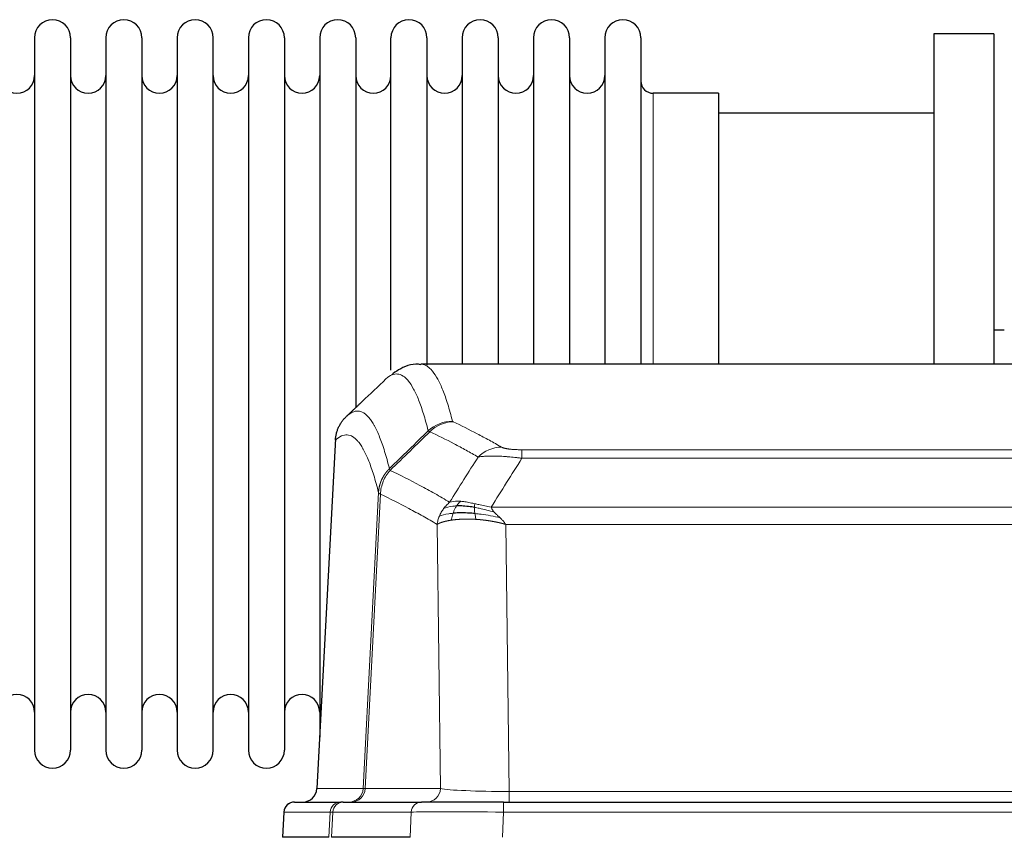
# Model space of a CAD drawing. Header units: inches. Extents: x 0 to 20790, y -12 to 14700.
# Tile 196 of 256: x 6530 to 6809, y 11830 to 12062. Entities that reach past the tile are written whole.
import ezdxf

# ---------------------------------------------------------------- set-up
doc = ezdxf.new("R2010")
doc.units = ezdxf.units.IN
doc.layers.add('1', color=7, linetype='Continuous', true_color=0xffffff)

msp = doc.modelspace()

# ---------------------------------------------------------------- linework, layer by layer
at = {"layer": '1', "color": 2, "linetype": 'Continuous', "lineweight": 25}
for p, q in [((6534.156, 12056.492), (6534.156, 11854.692)), ((6544.356, 12056.492), (6544.356, 11854.692)), ((6554.356, 12056.492), (6554.356, 11854.692)), ((6564.556, 12056.492), (6564.556, 11854.692)), ((6574.556, 12056.492), (6574.556, 11854.692)), ((6584.756, 11854.692), (6584.756, 12056.492)), ((6594.756, 12056.492), (6594.756, 11854.692)), ((6604.956, 12056.492), (6604.956, 11854.692)), ((6614.956, 12056.492), (6614.956, 11955.592)), ((6625.156, 12056.492), (6625.156, 11955.592)), ((6635.156, 11962.313), (6635.156, 12056.492)), ((6645.356, 12056.492), (6645.356, 11963.775)), ((6655.356, 12056.492), (6655.356, 11963.993)), ((6665.556, 12056.492), (6665.556, 11963.993)), ((6675.556, 12056.492), (6675.556, 11963.993)), ((6685.756, 12056.492), (6685.756, 11963.993)), ((6695.756, 12056.492), (6695.756, 11963.993)), ((6705.956, 12056.492), (6705.956, 11963.993)), ((6788.956, 12057.592), (6788.956, 11963.994)), ((6805.956, 12057.592), (6788.956, 12057.592)), ((6805.956, 12057.592), (6805.956, 11963.994)), ((6727.956, 12040.742), (6709.456, 12040.742)), ((6727.956, 12040.742), (6727.956, 11963.988)), ((6788.956, 12035.092), (6727.95, 12035.092)), ((6808.944, 11973.612), (6805.903, 11973.612)), ((6906.309, 11963.987), (6643.602, 11963.987)), ((6614.956, 11955.592), (6614.956, 11858.371)), ((6625.156, 11955.592), (6625.156, 11951.681)), ((6619.454, 11942.967), (6614.18, 11843.775)), ((6607.808, 11839.987), (6620.919, 11839.987)), ((6621.616, 11839.987), (6620.919, 11839.987)), ((6621.616, 11839.987), (6643.79, 11839.987)), ((6667.045, 11839.987), (6643.79, 11839.987)), ((6667.045, 11839.987), (6882.866, 11839.987)), ((6604.798, 11837.146), (6604.417, 11829.987)), ((6617.551, 11829.987), (6604.434, 11829.987)), ((6640.59, 11829.987), (6618.336, 11829.987))]:
    msp.add_line(p, q, dxfattribs=at)
at = {"layer": '1', "color": 110, "linetype": 'Continuous', "lineweight": 13}
for p, q in [((6709.456, 12040.742), (6709.456, 11963.988)), ((6619.44, 11942.473), (6614.192, 11843.778)), ((6672.284, 11939.78), (6877.627, 11939.78)), ((6672.284, 11937.364), (6672.284, 11939.78)), ((6877.627, 11937.364), (6672.284, 11937.364)), ((6627.258, 11843.778), (6631.635, 11927.647)), ((6632.191, 11927.17), (6627.839, 11843.778)), ((6663.553, 11923.534), (6886.358, 11923.534)), ((6649.191, 11843.778), (6648.234, 11918.625)), ((6667.666, 11918.635), (6668.634, 11842.952)), ((6882.245, 11918.635), (6667.666, 11918.635)), ((6614.192, 11843.778), (6627.258, 11843.778)), ((6627.839, 11843.778), (6649.191, 11843.778)), ((6668.634, 11842.952), (6881.277, 11842.952)), ((6668.634, 11839.987), (6668.634, 11842.952)), ((6667.045, 11837.144), (6667.045, 11839.987)), ((6604.814, 11837.144), (6604.434, 11829.987)), ((6617.925, 11837.144), (6604.814, 11837.144)), ((6617.551, 11829.987), (6617.925, 11837.144)), ((6618.709, 11837.144), (6618.336, 11829.987)), ((6640.883, 11837.144), (6618.709, 11837.144)), ((6640.59, 11829.987), (6640.883, 11837.144)), ((6667.045, 11837.144), (6666.752, 11829.987)), ((6882.866, 11837.144), (6667.045, 11837.144))]:
    msp.add_line(p, q, dxfattribs=at)
at = {"layer": '1', "color": 2, "linetype": 'Continuous', "lineweight": 25}
for centre, radius, start, end in [((6539.256, 12056.492), 5.1, 0, 180), ((6559.456, 12056.492), 5.1, 0, 180), ((6579.656, 12056.492), 5.1, 0, 180), ((6599.856, 12056.492), 5.1, 0, 180), ((6620.056, 12056.492), 5.1, 0, 180), ((6640.256, 12056.492), 5.1, 0, 180), ((6660.456, 12056.492), 5.1, 0, 180), ((6680.656, 12056.492), 5.1, 0, 180), ((6700.856, 12056.492), 5.1, 0, 180), ((6529.156, 12045.742), 5, 180, 0), ((6549.356, 12045.742), 5, 180, 0), ((6569.556, 12045.742), 5, 180, 0), ((6589.756, 12045.742), 5, 180, 0), ((6609.956, 12045.742), 5, 180, 0), ((6630.156, 12045.742), 5, 180, 0), ((6650.356, 12045.742), 5, 180, 0), ((6670.556, 12045.742), 5, 180, 0), ((6690.756, 12045.742), 5, 180, 0), ((6709.456, 12044.242), 3.5, 180, 270), ((6529.156, 11865.442), 5, 0, 180), ((6549.356, 11865.442), 5, 0, 180), ((6569.556, 11865.442), 5, 0, 180), ((6589.756, 11865.442), 5, 0, 180), ((6609.956, 11865.442), 5, 0, 180), ((6539.256, 11854.692), 5.1, 180, 0), ((6559.456, 11854.692), 5.1, 180, 0), ((6579.656, 11854.692), 5.1, 180, 0), ((6599.856, 11854.692), 5.1, 180, 0), ((6607.794, 11836.987), 3, 90, 176.80547)]:
    msp.add_arc(centre, radius, start, end, dxfattribs=at)
at = {"layer": '1', "color": 110, "linetype": 'Continuous', "lineweight": 13}
for centre, major_axis, ratio, start_param, end_param in [((6652.589, 11937.931), (-9.695, -2.45), 0.9931439, 4.4664808, 5.2238901), ((6652.776, 11937.77), (-4.281, -9.037), 0.9659395, 3.5975691, 4.3432065), ((6666.437, 11930.624), (-4.97, -8.677), 0.9635717, 3.6779385, 4.4208965), ((6623.266, 11843.987), (0, 4), 0.9993908, 3.1415927, 4.6600291), ((6623.963, 11843.987), (0, 4), 0.9702957, 3.1415927, 4.6600291), ((6647.284, 11843.987), (20.038, 0.208), 0.001459, 3.176361, 3.3855124), ((6645.315, 11843.987), (0, 4), 0.9702957, 3.1415927, 4.6600291), ((6668.554, 11843.987), (-20.002, 0.052), 0.0517476, 0.2535919, 1.5749043), ((6607.808, 11836.987), (0, 3), 0.9993908, 0, 1.5184364), ((6620.919, 11836.987), (0, 3), 0.9993908, 0, 1.5184364), ((6621.616, 11836.987), (0, 3), 0.9702957, 0, 1.5184364), ((6643.79, 11836.987), (0, 3), 0.9702957, 0, 1.5184364), ((6644.937, 11836.987), (-27.029, 0.156), 0.000812, 6.0391365, 6.248288), ((6667.097, 11836.987), (-27.018, 0.123), 0.0058026, 4.7143189, 6.0386286)]:
    msp.add_ellipse(centre, major_axis=major_axis, ratio=ratio, start_param=start_param, end_param=end_param, dxfattribs=at)
at = {"layer": '1', "color": 2, "linetype": 'Continuous', "lineweight": 25}
msp.add_ellipse((6610.2, 11843.987), major_axis=(0, 4), ratio=0.9993908, start_param=3.1415927, end_param=4.6600291, dxfattribs=at)
for points, knots in [([(6643.605, 11963.852), (6643.383, 11963.901), (6641.149, 11964.323), (6637.819, 11962.849), (6635.943, 11961.525), (6635.398, 11960.978)], [0, 0, 0, 0, 0.0680433, 0.6928769, 1, 1, 1, 1]), ([(6619.44, 11942.473), (6619.469, 11943.105), (6619.559, 11943.732), (6619.782, 11944.651), (6619.871, 11944.953), (6620.077, 11945.548), (6620.194, 11945.84), (6620.455, 11946.411), (6620.6, 11946.69), (6620.914, 11947.233), (6621.084, 11947.497), (6621.448, 11948.006), (6621.642, 11948.252), (6622.052, 11948.723), (6622.269, 11948.949), (6622.495, 11949.164)], [0, 0, 0, 0, 0.25, 0.25, 0.375, 0.375, 0.5, 0.5, 0.625, 0.625, 0.75, 0.75, 0.875, 0.875, 1, 1, 1, 1]), ([(6658.953, 11921.702), (6658.664, 11921.729), (6658.378, 11921.753), (6657.244, 11921.835), (6656.421, 11921.87), (6654.856, 11921.889), (6654.115, 11921.873), (6653.197, 11921.821), (6652.973, 11921.805), (6652.755, 11921.787)], [0, 0, 0, 0, 0.125, 0.125, 0.5, 0.5, 0.875, 0.875, 1, 1, 1, 1]), ([(6658.785, 11923.444), (6658.556, 11923.483), (6658.329, 11923.52), (6657.427, 11923.655), (6656.768, 11923.733), (6655.498, 11923.837), (6654.888, 11923.862), (6654.116, 11923.86), (6653.927, 11923.857), (6653.741, 11923.85)], [0, 0, 0, 0, 0.125, 0.125, 0.5, 0.5, 0.875, 0.875, 1, 1, 1, 1])]:
    msp.add_open_spline(points, degree=3, knots=knots, dxfattribs=at)
at = {"layer": '1', "color": 110, "linetype": 'Continuous', "lineweight": 13}
for points, knots in [([(6643.609, 11963.987), (6643.702, 11963.987), (6644.325, 11963.958), (6644.938, 11963.734), (6645.709, 11963.237), (6646.091, 11962.935), (6646.47, 11962.554), (6646.721, 11962.283), (6646.846, 11962.138), (6647.47, 11961.371), (6647.961, 11960.617), (6648.686, 11959.273), (6648.926, 11958.79), (6649.402, 11957.754), (6649.638, 11957.201), (6650.34, 11955.436), (6651.261, 11952.802), (6652.151, 11949.605), (6652.589, 11947.866)], [0, 0, 0, 0, 0.0285171, 0.1904309, 0.1904309, 0.2713878, 0.3118663, 0.3118663, 0.3523447, 0.3523447, 0.5142585, 0.5142585, 0.5952154, 0.5952154, 0.6761724, 0.6761724, 0.8380862, 1, 1, 1, 1]), ([(6645.721, 11945.128), (6645.283, 11946.865), (6644.391, 11950.059), (6643.469, 11952.691), (6642.766, 11954.455), (6642.53, 11955.008), (6642.054, 11956.043), (6641.814, 11956.526), (6641.087, 11957.869), (6640.595, 11958.623), (6639.971, 11959.39), (6639.846, 11959.534), (6639.594, 11959.806), (6639.215, 11960.187), (6638.832, 11960.488), (6638.06, 11960.986), (6637.017, 11961.368), (6635.407, 11961.097), (6634.305, 11960.353), (6633.747, 11959.84)], [0, 0, 0, 0, 0.125, 0.25, 0.25, 0.3125, 0.3125, 0.375, 0.375, 0.5, 0.5, 0.53125, 0.53125, 0.5625, 0.625, 0.625, 0.75, 0.875, 1, 1, 1, 1]), ([(6622.495, 11949.164), (6623.066, 11949.718), (6624.194, 11950.532), (6625.839, 11950.877), (6626.906, 11950.523), (6627.694, 11950.038), (6628.085, 11949.741), (6628.537, 11949.299), (6628.729, 11949.089), (6628.857, 11948.944), (6628.921, 11948.87), (6629.24, 11948.485), (6629.62, 11947.969), (6630.057, 11947.271), (6630.244, 11946.951), (6630.368, 11946.734), (6630.43, 11946.623), (6630.986, 11945.602), (6631.959, 11943.497), (6633.37, 11939.465), (6634.278, 11936.194), (6634.724, 11934.412)], [0, 0, 0, 0, 0.125, 0.25, 0.375, 0.375, 0.4375, 0.46875, 0.484375, 0.484375, 0.5, 0.5, 0.5625, 0.59375, 0.609375, 0.609375, 0.625, 0.625, 0.75, 0.875, 1, 1, 1, 1]), ([(6652.776, 11947.705), (6652.72, 11947.731), (6652.677, 11947.758), (6652.614, 11947.812), (6652.595, 11947.839), (6652.589, 11947.866)], [0, 0, 0, 0, 0.5, 0.5, 1, 1, 1, 1]), ([(6652.776, 11947.705), (6655.061, 11946.618), (6657.343, 11945.476), (6660.758, 11943.682), (6661.896, 11943.071), (6664.168, 11941.821), (6665.303, 11941.182), (6666.437, 11940.53)], [0, 0, 0, 0, 0.5, 0.5, 0.75, 0.75, 1, 1, 1, 1]), ([(6631.635, 11927.647), (6631.19, 11929.426), (6630.284, 11932.694), (6628.877, 11936.726), (6627.907, 11938.834), (6627.353, 11939.856), (6627.291, 11939.968), (6627.167, 11940.186), (6626.981, 11940.506), (6626.545, 11941.206), (6626.166, 11941.725), (6625.848, 11942.111), (6625.784, 11942.186), (6625.656, 11942.332), (6625.465, 11942.543), (6625.014, 11942.989), (6624.624, 11943.289), (6623.838, 11943.78), (6622.775, 11944.144), (6621.134, 11943.818), (6620.009, 11943.019), (6619.44, 11942.473)], [0, 0, 0, 0, 0.125, 0.25, 0.375, 0.375, 0.390625, 0.390625, 0.40625, 0.4375, 0.5, 0.5, 0.515625, 0.515625, 0.53125, 0.5625, 0.625, 0.625, 0.75, 0.875, 1, 1, 1, 1]), ([(6659.857, 11937.705), (6658.722, 11938.358), (6657.585, 11938.997), (6655.31, 11940.248), (6654.171, 11940.86), (6650.752, 11942.656), (6648.468, 11943.799), (6646.18, 11944.888)], [0, 0, 0, 0, 0.25, 0.25, 0.5, 0.5, 1, 1, 1, 1]), ([(6672.284, 11939.78), (6672.102, 11939.78), (6671.919, 11939.781), (6671.555, 11939.786), (6671.376, 11939.789), (6671.02, 11939.798), (6670.845, 11939.804), (6670.498, 11939.818), (6670.327, 11939.826), (6670.116, 11939.838), (6670.074, 11939.841), (6669.99, 11939.846), (6669.866, 11939.854), (6669.745, 11939.862), (6669.506, 11939.88), (6669.198, 11939.906), (6668.911, 11939.936), (6668.738, 11939.957), (6668.703, 11939.961), (6668.635, 11939.969), (6668.602, 11939.973), (6668.502, 11939.986), (6668.437, 11939.995), (6668.247, 11940.022), (6668.128, 11940.041), (6667.901, 11940.08), (6667.794, 11940.1), (6667.591, 11940.141), (6667.496, 11940.162), (6667.383, 11940.189), (6667.36, 11940.194), (6667.317, 11940.205), (6667.295, 11940.211), (6667.231, 11940.227), (6667.19, 11940.239), (6667.072, 11940.272), (6666.998, 11940.295), (6666.861, 11940.341), (6666.798, 11940.364), (6666.621, 11940.434), (6666.521, 11940.482), (6666.437, 11940.53)], [0, 0, 0, 0, 0.0625, 0.0625, 0.125, 0.125, 0.1875, 0.1875, 0.25, 0.25, 0.265625, 0.265625, 0.28125, 0.3125, 0.3125, 0.375, 0.4375, 0.4375, 0.453125, 0.453125, 0.46875, 0.46875, 0.5, 0.5, 0.5625, 0.5625, 0.625, 0.625, 0.6875, 0.6875, 0.703125, 0.703125, 0.71875, 0.71875, 0.75, 0.75, 0.8125, 0.8125, 0.875, 0.875, 1, 1, 1, 1]), ([(6672.284, 11937.364), (6671.949, 11937.407), (6671.616, 11937.448), (6670.953, 11937.526), (6670.625, 11937.563), (6669.649, 11937.667), (6669.011, 11937.727), (6668.309, 11937.786), (6668.231, 11937.792), (6668.075, 11937.804), (6667.998, 11937.81), (6667.766, 11937.828), (6667.614, 11937.839), (6667.159, 11937.871), (6666.564, 11937.908), (6665.991, 11937.936), (6665.57, 11937.954), (6665.362, 11937.961), (6665.156, 11937.968), (6665.02, 11937.972), (6664.952, 11937.974), (6664.346, 11937.989), (6663.838, 11937.993), (6663.119, 11937.985), (6662.887, 11937.98), (6662.548, 11937.969), (6662.437, 11937.964), (6662.219, 11937.955), (6662.111, 11937.949), (6661.584, 11937.92), (6661.196, 11937.888), (6660.481, 11937.808), (6660.155, 11937.76), (6659.857, 11937.705)], [0, 0, 0, 0, 0.0625, 0.0625, 0.125, 0.125, 0.25, 0.25, 0.265625, 0.265625, 0.28125, 0.28125, 0.3125, 0.3125, 0.375, 0.4375, 0.4375, 0.46875, 0.484375, 0.484375, 0.5, 0.5, 0.625, 0.625, 0.6875, 0.6875, 0.71875, 0.71875, 0.75, 0.75, 0.875, 0.875, 1, 1, 1, 1]), ([(6631.635, 11927.647), (6631.636, 11927.663), (6631.638, 11927.697), (6631.641, 11927.748), (6631.644, 11927.799), (6631.647, 11927.849), (6631.651, 11927.9), (6631.655, 11927.951), (6631.66, 11928.001), (6631.664, 11928.052), (6631.669, 11928.102), (6631.674, 11928.153), (6631.68, 11928.203), (6631.685, 11928.254), (6631.691, 11928.304), (6631.697, 11928.355), (6631.703, 11928.405), (6631.71, 11928.456), (6631.717, 11928.506), (6631.724, 11928.556), (6631.731, 11928.606), (6631.739, 11928.657), (6631.747, 11928.707), (6631.755, 11928.757), (6631.763, 11928.807), (6631.772, 11928.857), (6631.781, 11928.907), (6631.79, 11928.957), (6631.799, 11929.007), (6631.809, 11929.057), (6631.819, 11929.107), (6631.829, 11929.156), (6631.839, 11929.206), (6631.85, 11929.256), (6631.861, 11929.305), (6631.872, 11929.355), (6631.883, 11929.405), (6631.895, 11929.454), (6631.907, 11929.503), (6631.919, 11929.553), (6631.931, 11929.602), (6631.944, 11929.651), (6631.957, 11929.7), (6631.97, 11929.749), (6631.983, 11929.798), (6631.997, 11929.847), (6632.011, 11929.896), (6632.025, 11929.945), (6632.039, 11929.994), (6632.054, 11930.042), (6632.068, 11930.091), (6632.084, 11930.139), (6632.099, 11930.188), (6632.114, 11930.236), (6632.13, 11930.284), (6632.146, 11930.333), (6632.162, 11930.381), (6632.179, 11930.429), (6632.196, 11930.477), (6632.213, 11930.524), (6632.23, 11930.572), (6632.247, 11930.62), (6632.265, 11930.667), (6632.283, 11930.715), (6632.301, 11930.762), (6632.32, 11930.81), (6632.338, 11930.857), (6632.357, 11930.904), (6632.376, 11930.951), (6632.396, 11930.998), (6632.415, 11931.045), (6632.435, 11931.092), (6632.455, 11931.138), (6632.476, 11931.185), (6632.496, 11931.231), (6632.517, 11931.277), (6632.544, 11931.337), (6632.578, 11931.41), (6632.619, 11931.496), (6632.66, 11931.582), (6632.703, 11931.667), (6632.746, 11931.752), (6632.79, 11931.836), (6632.835, 11931.92), (6632.88, 11932.004), (6632.927, 11932.087), (6632.974, 11932.17), (6633.022, 11932.252), (6633.07, 11932.334), (6633.12, 11932.415), (6633.17, 11932.496), (6633.221, 11932.576), (6633.273, 11932.656), (6633.325, 11932.736), (6633.378, 11932.815), (6633.432, 11932.893), (6633.487, 11932.971), (6633.542, 11933.049), (6633.598, 11933.125), (6633.655, 11933.202), (6633.713, 11933.278), (6633.771, 11933.353), (6633.83, 11933.428), (6633.889, 11933.502), (6633.949, 11933.575), (6634.01, 11933.648), (6634.072, 11933.721), (6634.134, 11933.793), (6634.197, 11933.864), (6634.261, 11933.935), (6634.325, 11934.005), (6634.39, 11934.074), (6634.456, 11934.143), (6634.522, 11934.212), (6634.589, 11934.279), (6634.656, 11934.346), (6634.701, 11934.39), (6634.724, 11934.412)], [0, 0, 0, 0, 0.0066687, 0.0133374, 0.0200061, 0.0266746, 0.0333432, 0.0400116, 0.0466801, 0.0533484, 0.0600168, 0.066685, 0.0733532, 0.0800214, 0.0866895, 0.0933575, 0.1000255, 0.1066935, 0.1133614, 0.1200292, 0.126697, 0.1333647, 0.1400324, 0.1467001, 0.1533676, 0.1600352, 0.1667026, 0.1733701, 0.1800374, 0.1867047, 0.193372, 0.2000392, 0.2067064, 0.2133735, 0.2200405, 0.2267075, 0.2333745, 0.2400414, 0.2467082, 0.253375, 0.2600418, 0.2667085, 0.2733751, 0.2800417, 0.2867082, 0.2933747, 0.3000412, 0.3067075, 0.3133739, 0.3200401, 0.3267064, 0.3333725, 0.3400387, 0.3467047, 0.3533708, 0.3600367, 0.3667026, 0.3733685, 0.3800343, 0.3867001, 0.3933658, 0.4000315, 0.4066971, 0.4133626, 0.4200281, 0.4266936, 0.433359, 0.4400243, 0.4466896, 0.4533549, 0.4600201, 0.4666852, 0.4733503, 0.4800154, 0.4866804, 0.4933453, 0.5000102, 0.5125098, 0.5250093, 0.5375088, 0.5500082, 0.5625077, 0.5750071, 0.5875066, 0.600006, 0.6125054, 0.6250049, 0.6375043, 0.6500037, 0.6625032, 0.6750026, 0.6875021, 0.7000016, 0.7125011, 0.7250006, 0.7375001, 0.7499997, 0.7624993, 0.7749989, 0.7874985, 0.7999982, 0.812498, 0.8249977, 0.8374975, 0.8499974, 0.8624973, 0.8749972, 0.8874972, 0.8999973, 0.9124974, 0.9249976, 0.9374978, 0.9499981, 0.9624985, 0.9749989, 0.9874994, 1, 1, 1, 1]), ([(6632.191, 11927.17), (6632.212, 11927.801), (6632.29, 11928.429), (6632.554, 11929.657), (6632.739, 11930.258), (6633.211, 11931.41), (6633.496, 11931.962), (6634.155, 11933), (6634.528, 11933.485), (6634.936, 11933.929)], [0, 0, 0, 0, 0.25, 0.25, 0.5, 0.5, 0.75, 0.75, 1, 1, 1, 1]), ([(6634.936, 11933.929), (6634.861, 11934.018), (6634.819, 11934.115), (6634.761, 11934.288), (6634.745, 11934.364), (6634.724, 11934.412)], [0, 0, 0, 0, 0.5, 0.5, 1, 1, 1, 1]), ([(6634.936, 11933.929), (6637.758, 11932.591), (6640.574, 11931.17), (6644.788, 11928.915), (6646.19, 11928.143), (6648.993, 11926.558), (6650.392, 11925.745), (6651.79, 11924.911)], [0, 0, 0, 0, 0.5, 0.5, 0.75, 0.75, 1, 1, 1, 1]), ([(6632.191, 11927.17), (6632.186, 11927.173), (6632.176, 11927.18), (6632.161, 11927.189), (6632.146, 11927.199), (6632.13, 11927.209), (6632.115, 11927.219), (6632.1, 11927.228), (6632.084, 11927.238), (6632.069, 11927.248), (6632.053, 11927.258), (6632.038, 11927.268), (6632.023, 11927.278), (6632.007, 11927.288), (6631.992, 11927.298), (6631.977, 11927.308), (6631.962, 11927.318), (6631.947, 11927.328), (6631.932, 11927.338), (6631.917, 11927.348), (6631.902, 11927.358), (6631.888, 11927.369), (6631.874, 11927.379), (6631.86, 11927.389), (6631.846, 11927.399), (6631.832, 11927.409), (6631.819, 11927.42), (6631.798, 11927.436), (6631.772, 11927.457), (6631.744, 11927.484), (6631.72, 11927.508), (6631.701, 11927.53), (6631.685, 11927.55), (6631.672, 11927.568), (6631.662, 11927.584), (6631.654, 11927.598), (6631.648, 11927.611), (6631.644, 11927.621), (6631.64, 11927.63), (6631.638, 11927.637), (6631.636, 11927.641), (6631.635, 11927.645), (6631.635, 11927.646), (6631.635, 11927.647)], [0, 0, 0, 0, 0.0155037, 0.0313049, 0.0474035, 0.0637997, 0.0804935, 0.097485, 0.1147743, 0.1323613, 0.1502462, 0.1684289, 0.1869096, 0.2056883, 0.224765, 0.2441397, 0.2638126, 0.2837835, 0.3040527, 0.32462, 0.3454856, 0.3666494, 0.3881116, 0.409872, 0.4319308, 0.454288, 0.4769435, 0.4998975, 0.5635611, 0.6228928, 0.6778927, 0.7285606, 0.7748966, 0.8169007, 0.8545729, 0.8879131, 0.9169214, 0.9415977, 0.9619421, 0.9779545, 0.989635, 0.9969835, 1, 1, 1, 1]), ([(6648.234, 11918.625), (6646.903, 11919.411), (6645.57, 11920.179), (6642.903, 11921.678), (6641.567, 11922.409), (6637.557, 11924.545), (6634.877, 11925.895), (6632.191, 11927.17)], [0, 0, 0, 0, 0.25, 0.25, 0.5, 0.5, 1, 1, 1, 1]), ([(6650.083, 11923.104), (6650.329, 11923.434), (6650.595, 11923.752), (6651.166, 11924.356), (6651.47, 11924.642), (6651.79, 11924.911)], [0, 0, 0, 0, 0.5, 0.5, 1, 1, 1, 1]), ([(6654.966, 11925.172), (6654.667, 11925.198), (6654.376, 11925.214), (6653.249, 11925.229), (6652.483, 11925.136), (6651.79, 11924.911)], [0, 0, 0, 0, 0.25, 0.25, 1, 1, 1, 1]), ([(6653.741, 11923.85), (6653.84, 11924), (6653.941, 11924.141), (6654.198, 11924.47), (6654.356, 11924.644), (6654.666, 11924.944), (6654.819, 11925.071), (6654.966, 11925.172)], [0, 0, 0, 0, 0.25, 0.25, 0.625, 0.625, 1, 1, 1, 1]), ([(6658.935, 11924.477), (6658.755, 11924.517), (6658.576, 11924.556), (6657.869, 11924.71), (6657.354, 11924.817), (6656.36, 11924.998), (6655.881, 11925.073), (6655.266, 11925.144), (6655.115, 11925.159), (6654.966, 11925.172)], [0, 0, 0, 0, 0.125, 0.125, 0.5, 0.5, 0.875, 0.875, 1, 1, 1, 1]), ([(6658.785, 11923.444), (6658.783, 11923.568), (6658.785, 11923.684), (6658.798, 11923.949), (6658.814, 11924.086), (6658.862, 11924.316), (6658.894, 11924.408), (6658.935, 11924.477)], [0, 0, 0, 0, 0.25, 0.25, 0.625, 0.625, 1, 1, 1, 1]), ([(6663.553, 11923.534), (6662.332, 11923.722), (6661.156, 11923.979), (6659.663, 11924.313), (6659.295, 11924.396), (6658.935, 11924.477)], [0, 0, 0, 0, 0.75, 0.75, 1, 1, 1, 1]), ([(6648.873, 11920.964), (6649.029, 11921.339), (6649.209, 11921.707), (6649.613, 11922.423), (6649.838, 11922.77), (6650.083, 11923.104)], [0, 0, 0, 0, 0.5, 0.5, 1, 1, 1, 1]), ([(6652.755, 11921.787), (6652.321, 11921.751), (6651.911, 11921.706), (6650.381, 11921.489), (6649.485, 11921.249), (6648.873, 11920.964)], [0, 0, 0, 0, 0.25, 0.25, 1, 1, 1, 1]), ([(6653.741, 11923.85), (6653.37, 11923.837), (6653.013, 11923.811), (6651.652, 11923.66), (6650.782, 11923.435), (6650.083, 11923.104)], [0, 0, 0, 0, 0.25, 0.25, 1, 1, 1, 1]), ([(6652.265, 11919.826), (6652.301, 11920.026), (6652.344, 11920.25), (6652.449, 11920.729), (6652.512, 11920.985), (6652.638, 11921.426), (6652.694, 11921.606), (6652.755, 11921.787)], [0, 0, 0, 0, 0.375, 0.375, 0.75, 0.75, 1, 1, 1, 1]), ([(6652.755, 11921.787), (6652.786, 11921.878), (6652.819, 11921.969), (6652.953, 11922.333), (6653.066, 11922.605), (6653.315, 11923.13), (6653.452, 11923.383), (6653.643, 11923.698), (6653.692, 11923.775), (6653.741, 11923.85)], [0, 0, 0, 0, 0.125, 0.125, 0.5, 0.5, 0.875, 0.875, 1, 1, 1, 1]), ([(6664.424, 11922.09), (6663.013, 11922.512), (6661.577, 11922.888), (6659.706, 11923.278), (6659.242, 11923.366), (6658.785, 11923.444)], [0, 0, 0, 0, 0.75, 0.75, 1, 1, 1, 1]), ([(6658.953, 11921.702), (6658.941, 11921.779), (6658.93, 11921.857), (6658.885, 11922.167), (6658.856, 11922.399), (6658.812, 11922.843), (6658.797, 11923.056), (6658.787, 11923.318), (6658.785, 11923.382), (6658.785, 11923.444)], [0, 0, 0, 0, 0.125, 0.125, 0.5, 0.5, 0.875, 0.875, 1, 1, 1, 1]), ([(6659.268, 11920.052), (6659.235, 11920.214), (6659.195, 11920.4), (6659.114, 11920.802), (6659.071, 11921.019), (6659.003, 11921.394), (6658.978, 11921.548), (6658.953, 11921.702)], [0, 0, 0, 0, 0.375, 0.375, 0.75, 0.75, 1, 1, 1, 1]), ([(6666.095, 11920.471), (6664.322, 11920.923), (6662.493, 11921.27), (6660.119, 11921.583), (6659.531, 11921.649), (6658.953, 11921.702)], [0, 0, 0, 0, 0.75, 0.75, 1, 1, 1, 1]), ([(6664.424, 11922.09), (6664.305, 11922.217), (6664.195, 11922.343), (6663.946, 11922.652), (6663.821, 11922.834), (6663.635, 11923.19), (6663.574, 11923.364), (6663.553, 11923.534)], [0, 0, 0, 0, 0.25, 0.25, 0.625, 0.625, 1, 1, 1, 1]), ([(6666.095, 11920.471), (6666.021, 11920.543), (6665.947, 11920.614), (6665.651, 11920.896), (6665.429, 11921.102), (6665.002, 11921.506), (6664.796, 11921.704), (6664.544, 11921.962), (6664.483, 11922.026), (6664.424, 11922.09)], [0, 0, 0, 0, 0.125, 0.125, 0.5, 0.5, 0.875, 0.875, 1, 1, 1, 1]), ([(6648.234, 11918.625), (6648.291, 11919.022), (6648.373, 11919.417), (6648.586, 11920.199), (6648.718, 11920.585), (6648.873, 11920.964)], [0, 0, 0, 0, 0.5, 0.5, 1, 1, 1, 1]), ([(6652.265, 11919.826), (6652.254, 11919.824), (6652.23, 11919.821), (6652.195, 11919.816), (6652.16, 11919.81), (6652.124, 11919.805), (6652.088, 11919.799), (6652.052, 11919.793), (6652.015, 11919.788), (6651.977, 11919.782), (6651.94, 11919.775), (6651.901, 11919.769), (6651.863, 11919.763), (6651.824, 11919.756), (6651.785, 11919.749), (6651.746, 11919.743), (6651.706, 11919.736), (6651.666, 11919.729), (6651.625, 11919.721), (6651.585, 11919.714), (6651.544, 11919.706), (6651.502, 11919.699), (6651.461, 11919.691), (6651.419, 11919.683), (6651.377, 11919.675), (6651.334, 11919.666), (6651.291, 11919.658), (6651.248, 11919.65), (6651.205, 11919.641), (6651.162, 11919.632), (6651.118, 11919.623), (6651.074, 11919.614), (6651.03, 11919.604), (6650.986, 11919.595), (6650.942, 11919.585), (6650.897, 11919.576), (6650.852, 11919.566), (6650.807, 11919.555), (6650.762, 11919.545), (6650.717, 11919.535), (6650.671, 11919.524), (6650.626, 11919.513), (6650.58, 11919.502), (6650.534, 11919.491), (6650.489, 11919.48), (6650.443, 11919.469), (6650.397, 11919.457), (6650.351, 11919.445), (6650.304, 11919.433), (6650.258, 11919.421), (6650.212, 11919.409), (6650.166, 11919.396), (6650.12, 11919.384), (6650.073, 11919.371), (6650.027, 11919.358), (6649.981, 11919.345), (6649.935, 11919.331), (6649.889, 11919.318), (6649.843, 11919.304), (6649.797, 11919.29), (6649.751, 11919.276), (6649.705, 11919.262), (6649.659, 11919.248), (6649.614, 11919.233), (6649.568, 11919.218), (6649.523, 11919.203), (6649.478, 11919.188), (6649.433, 11919.173), (6649.388, 11919.157), (6649.343, 11919.142), (6649.299, 11919.126), (6649.255, 11919.11), (6649.211, 11919.093), (6649.167, 11919.077), (6649.124, 11919.06), (6649.081, 11919.043), (6649.038, 11919.026), (6648.995, 11919.009), (6648.953, 11918.992), (6648.911, 11918.974), (6648.87, 11918.956), (6648.829, 11918.938), (6648.788, 11918.92), (6648.747, 11918.902), (6648.708, 11918.883), (6648.668, 11918.864), (6648.629, 11918.846), (6648.59, 11918.826), (6648.552, 11918.807), (6648.515, 11918.788), (6648.478, 11918.768), (6648.441, 11918.748), (6648.405, 11918.728), (6648.369, 11918.708), (6648.334, 11918.687), (6648.3, 11918.667), (6648.266, 11918.646), (6648.245, 11918.632), (6648.234, 11918.625)], [0, 0, 0, 0, 0.0060657, 0.012223, 0.0184718, 0.0248123, 0.0312443, 0.0377679, 0.0443831, 0.0510899, 0.0578883, 0.0647782, 0.0717598, 0.0788329, 0.0859977, 0.093254, 0.1006019, 0.1080414, 0.1155725, 0.1231952, 0.1309095, 0.1387154, 0.1466129, 0.1546019, 0.1626826, 0.1708549, 0.1791188, 0.1874742, 0.1959213, 0.20446, 0.2130903, 0.2218121, 0.2306256, 0.2395307, 0.2485274, 0.2576156, 0.2667955, 0.276067, 0.2854301, 0.2948848, 0.3044311, 0.314069, 0.3237985, 0.3336196, 0.3435324, 0.3535367, 0.3636326, 0.3738202, 0.3840993, 0.3944701, 0.4049324, 0.4154864, 0.426132, 0.4368691, 0.4476979, 0.4586183, 0.4696303, 0.480734, 0.4919292, 0.503216, 0.5145945, 0.5260645, 0.5376262, 0.5492795, 0.5610244, 0.5728609, 0.584789, 0.5968087, 0.60892, 0.621123, 0.6334175, 0.6458037, 0.6582815, 0.6708509, 0.6835119, 0.6962645, 0.7091087, 0.7220445, 0.735072, 0.748191, 0.7614017, 0.774704, 0.7880979, 0.8015834, 0.8151605, 0.8288293, 0.8425896, 0.8564416, 0.8703852, 0.8844204, 0.8985472, 0.9127656, 0.9270756, 0.9414773, 0.9559705, 0.9705554, 0.9852319, 1, 1, 1, 1]), ([(6659.268, 11920.052), (6659.246, 11920.053), (6659.202, 11920.056), (6659.136, 11920.06), (6659.07, 11920.064), (6659.004, 11920.067), (6658.938, 11920.071), (6658.872, 11920.075), (6658.806, 11920.078), (6658.739, 11920.081), (6658.673, 11920.085), (6658.607, 11920.088), (6658.54, 11920.091), (6658.474, 11920.094), (6658.407, 11920.097), (6658.341, 11920.099), (6658.274, 11920.102), (6658.207, 11920.104), (6658.141, 11920.107), (6658.074, 11920.109), (6658.007, 11920.111), (6657.94, 11920.113), (6657.873, 11920.115), (6657.806, 11920.117), (6657.739, 11920.119), (6657.672, 11920.12), (6657.605, 11920.122), (6657.538, 11920.123), (6657.471, 11920.124), (6657.404, 11920.125), (6657.337, 11920.126), (6657.27, 11920.127), (6657.203, 11920.128), (6657.136, 11920.129), (6657.069, 11920.129), (6657.002, 11920.13), (6656.935, 11920.13), (6656.868, 11920.13), (6656.801, 11920.13), (6656.733, 11920.13), (6656.666, 11920.13), (6656.599, 11920.13), (6656.532, 11920.129), (6656.465, 11920.129), (6656.398, 11920.128), (6656.331, 11920.127), (6656.264, 11920.126), (6656.197, 11920.125), (6656.13, 11920.124), (6656.063, 11920.123), (6655.996, 11920.122), (6655.929, 11920.12), (6655.863, 11920.118), (6655.796, 11920.117), (6655.729, 11920.115), (6655.662, 11920.113), (6655.596, 11920.111), (6655.529, 11920.109), (6655.463, 11920.106), (6655.396, 11920.104), (6655.33, 11920.101), (6655.263, 11920.098), (6655.197, 11920.096), (6655.131, 11920.093), (6655.064, 11920.089), (6654.998, 11920.086), (6654.932, 11920.083), (6654.866, 11920.079), (6654.801, 11920.076), (6654.735, 11920.072), (6654.669, 11920.068), (6654.603, 11920.064), (6654.538, 11920.06), (6654.472, 11920.056), (6654.407, 11920.052), (6654.342, 11920.047), (6654.277, 11920.042), (6654.212, 11920.038), (6654.147, 11920.033), (6654.082, 11920.028), (6654.017, 11920.023), (6653.953, 11920.017), (6653.888, 11920.012), (6653.824, 11920.006), (6653.76, 11920.001), (6653.696, 11919.995), (6653.632, 11919.989), (6653.568, 11919.983), (6653.504, 11919.977), (6653.441, 11919.971), (6653.377, 11919.964), (6653.314, 11919.958), (6653.251, 11919.951), (6653.188, 11919.944), (6653.125, 11919.937), (6653.063, 11919.93), (6653, 11919.923), (6652.938, 11919.916), (6652.876, 11919.908), (6652.814, 11919.9), (6652.752, 11919.893), (6652.691, 11919.885), (6652.629, 11919.877), (6652.568, 11919.869), (6652.507, 11919.86), (6652.446, 11919.852), (6652.386, 11919.844), (6652.325, 11919.835), (6652.285, 11919.829), (6652.265, 11919.826)], [0, 0, 0, 0, 0.0082024, 0.0164263, 0.0246716, 0.0329384, 0.0412265, 0.0495362, 0.0578672, 0.0662198, 0.0745938, 0.0829892, 0.0914062, 0.0998446, 0.1083045, 0.1167859, 0.1252887, 0.1338131, 0.1423589, 0.1509263, 0.1595151, 0.1681255, 0.1767574, 0.1854108, 0.1940858, 0.2027822, 0.2115002, 0.2202398, 0.2290008, 0.2377835, 0.2465876, 0.2554134, 0.2642606, 0.2731295, 0.2820199, 0.2909319, 0.2998654, 0.3088206, 0.3177973, 0.3267956, 0.3358154, 0.3448569, 0.35392, 0.3630047, 0.3721109, 0.3812388, 0.3903883, 0.3995594, 0.4087522, 0.4179665, 0.4272025, 0.4364601, 0.4457393, 0.4550402, 0.4643627, 0.4737069, 0.4830727, 0.4924601, 0.5018692, 0.5113, 0.5207524, 0.5302265, 0.5397222, 0.5492397, 0.5587788, 0.5683395, 0.577922, 0.5875261, 0.5971519, 0.6067994, 0.6164686, 0.6261595, 0.6358721, 0.6456064, 0.6553624, 0.6651401, 0.6749395, 0.6847606, 0.6946034, 0.704468, 0.7143542, 0.7242622, 0.734192, 0.7441434, 0.7541166, 0.7641115, 0.7741282, 0.7841666, 0.7942268, 0.8043087, 0.8144123, 0.8245377, 0.8346848, 0.8448538, 0.8550444, 0.8652568, 0.875491, 0.885747, 0.8960247, 0.9063242, 0.9166455, 0.9269886, 0.9373534, 0.9477401, 0.9581485, 0.9685787, 0.9790306, 0.9895044, 1, 1, 1, 1]), ([(6667.666, 11918.635), (6667.643, 11918.641), (6667.599, 11918.654), (6667.533, 11918.672), (6667.466, 11918.691), (6667.4, 11918.709), (6667.333, 11918.727), (6667.266, 11918.745), (6667.199, 11918.763), (6667.132, 11918.781), (6667.065, 11918.799), (6666.997, 11918.817), (6666.93, 11918.834), (6666.863, 11918.852), (6666.795, 11918.869), (6666.727, 11918.887), (6666.66, 11918.904), (6666.592, 11918.921), (6666.524, 11918.938), (6666.456, 11918.955), (6666.387, 11918.971), (6666.319, 11918.988), (6666.251, 11919.004), (6666.182, 11919.021), (6666.114, 11919.037), (6666.045, 11919.053), (6665.976, 11919.069), (6665.908, 11919.085), (6665.839, 11919.101), (6665.77, 11919.117), (6665.701, 11919.133), (6665.631, 11919.148), (6665.562, 11919.164), (6665.493, 11919.179), (6665.423, 11919.194), (6665.354, 11919.209), (6665.284, 11919.224), (6665.215, 11919.239), (6665.145, 11919.254), (6665.075, 11919.268), (6665.005, 11919.283), (6664.935, 11919.297), (6664.865, 11919.311), (6664.795, 11919.325), (6664.725, 11919.34), (6664.655, 11919.353), (6664.584, 11919.367), (6664.514, 11919.381), (6664.443, 11919.395), (6664.373, 11919.408), (6664.302, 11919.421), (6664.232, 11919.435), (6664.161, 11919.448), (6664.09, 11919.461), (6664.019, 11919.474), (6663.948, 11919.486), (6663.877, 11919.499), (6663.806, 11919.511), (6663.735, 11919.524), (6663.664, 11919.536), (6663.593, 11919.548), (6663.521, 11919.56), (6663.45, 11919.572), (6663.379, 11919.584), (6663.307, 11919.596), (6663.236, 11919.607), (6663.164, 11919.619), (6663.093, 11919.63), (6663.021, 11919.641), (6662.95, 11919.652), (6662.878, 11919.663), (6662.806, 11919.674), (6662.734, 11919.685), (6662.662, 11919.695), (6662.591, 11919.706), (6662.519, 11919.716), (6662.447, 11919.726), (6662.375, 11919.737), (6662.303, 11919.747), (6662.231, 11919.756), (6662.159, 11919.766), (6662.087, 11919.776), (6662.015, 11919.785), (6661.942, 11919.795), (6661.87, 11919.804), (6661.798, 11919.813), (6661.726, 11919.822), (6661.654, 11919.831), (6661.581, 11919.84), (6661.509, 11919.848), (6661.437, 11919.857), (6661.364, 11919.865), (6661.292, 11919.873), (6661.22, 11919.881), (6661.148, 11919.889), (6661.075, 11919.897), (6661.003, 11919.905), (6660.93, 11919.912), (6660.858, 11919.92), (6660.786, 11919.927), (6660.713, 11919.934), (6660.641, 11919.942), (6660.569, 11919.948), (6660.496, 11919.955), (6660.424, 11919.962), (6660.352, 11919.969), (6660.279, 11919.975), (6660.207, 11919.981), (6660.135, 11919.988), (6660.062, 11919.994), (6659.99, 11919.999), (6659.918, 11920.005), (6659.845, 11920.011), (6659.773, 11920.016), (6659.701, 11920.022), (6659.629, 11920.027), (6659.556, 11920.032), (6659.484, 11920.037), (6659.412, 11920.042), (6659.34, 11920.047), (6659.292, 11920.05), (6659.268, 11920.052)], [0, 0, 0, 0, 0.007775, 0.0155603, 0.0233558, 0.0311618, 0.038978, 0.0468046, 0.0546416, 0.0624889, 0.0703466, 0.0782147, 0.0860931, 0.093982, 0.1018813, 0.109791, 0.1177112, 0.1256417, 0.1335828, 0.1415343, 0.1494962, 0.1574687, 0.1654516, 0.173445, 0.1814489, 0.1894634, 0.1974883, 0.2055238, 0.2135699, 0.2216264, 0.2296936, 0.2377713, 0.2458596, 0.2539585, 0.2620679, 0.270188, 0.2783187, 0.28646, 0.2946119, 0.3027745, 0.3109477, 0.3191316, 0.3273261, 0.3355314, 0.3437472, 0.3519738, 0.3602111, 0.3684591, 0.3767178, 0.3849872, 0.3932673, 0.4015582, 0.4098598, 0.4181722, 0.4264954, 0.4348293, 0.443174, 0.4515295, 0.4598958, 0.4682728, 0.4766607, 0.4850594, 0.493469, 0.5018893, 0.5103206, 0.5187626, 0.5272155, 0.5356793, 0.544154, 0.5526395, 0.561136, 0.5696433, 0.5781615, 0.5866906, 0.5952307, 0.6037817, 0.6123436, 0.6209165, 0.6295003, 0.638095, 0.6467007, 0.6553174, 0.6639451, 0.6725838, 0.6812334, 0.6898941, 0.6985657, 0.7072484, 0.7159421, 0.7246468, 0.7333625, 0.7420893, 0.7508272, 0.759576, 0.768336, 0.777107, 0.7858891, 0.7946823, 0.8034866, 0.812302, 0.8211284, 0.829966, 0.8388147, 0.8476746, 0.8565455, 0.8654276, 0.8743209, 0.8832252, 0.8921408, 0.9010675, 0.9100054, 0.9189544, 0.9279147, 0.9368861, 0.9458688, 0.9548626, 0.9638676, 0.9728839, 0.9819114, 0.9909501, 1, 1, 1, 1]), ([(6667.666, 11918.635), (6667.513, 11918.881), (6667.337, 11919.12), (6666.954, 11919.587), (6666.747, 11919.814), (6666.389, 11920.183), (6666.242, 11920.328), (6666.095, 11920.471)], [0, 0, 0, 0, 0.375, 0.375, 0.75, 0.75, 1, 1, 1, 1])]:
    msp.add_open_spline(points, degree=3, knots=knots, dxfattribs=at)
at = {"layer": '1', "color": 2, "linetype": 'Continuous', "lineweight": 25}
for points, degree in [([(6633.747, 11959.84), (6631.499, 11957.708), (6629.252, 11955.576), (6627.005, 11953.444)], 3), ([(6627.005, 11953.444), (6622.497, 11949.166)], 1)]:
    msp.add_open_spline(points, degree=degree, dxfattribs=at)
at = {"layer": '1', "color": 110, "linetype": 'Continuous', "lineweight": 13}
for points in [[(6634.724, 11934.412), (6638.389, 11937.984), (6642.055, 11941.556), (6645.721, 11945.128)], [(6646.18, 11944.888), (6642.431, 11941.235), (6638.683, 11937.582), (6634.936, 11933.929)], [(6646.18, 11944.888), (6646.067, 11944.939), (6645.879, 11945.031), (6645.762, 11945.099), (6645.721, 11945.128)], [(6651.79, 11924.911), (6654.464, 11929.18), (6657.153, 11933.444), (6659.857, 11937.705)], [(6672.284, 11937.364), (6669.356, 11932.759), (6666.446, 11928.148), (6663.553, 11923.534)]]:
    msp.add_open_spline(points, degree=3, dxfattribs=at)

doc.saveas('drawing.dxf')
